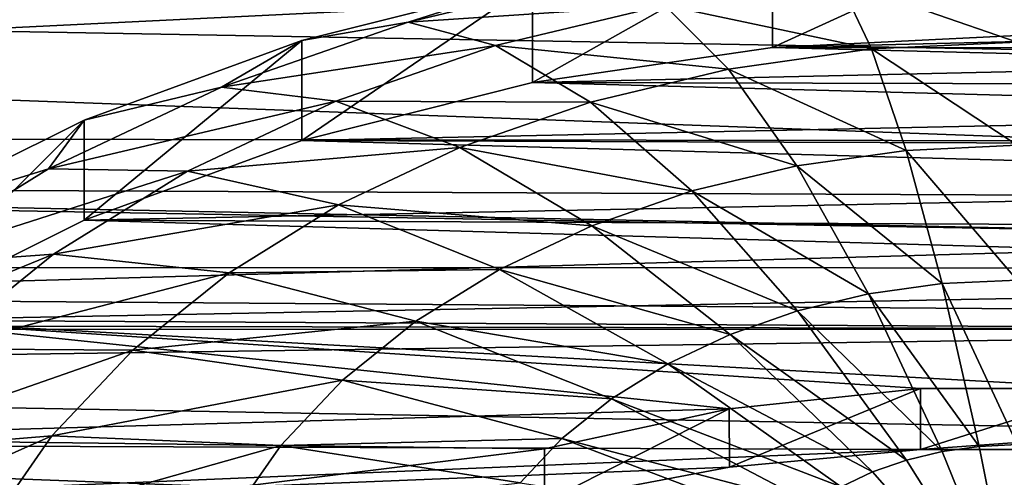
# Model space of a CAD drawing. Header units: millimetres. Extents: x -30 to 76, y -3 to 301.
# Tile 79 of 256: x 58.014 to 60.098, y 82.661 to 83.631. Entities that reach past the tile are written whole.
import ezdxf

# ---------------------------------------------------------------- set-up
doc = ezdxf.new("R2010")
doc.units = ezdxf.units.MM
doc.header["$LTSCALE"] = 81.481481
for name, color, linetype in [('101', 7, 'CONTINUOUS'), ('103', 7, 'CONTINUOUS'), ('117', 7, 'CONTINUOUS'), ('120', 7, 'CONTINUOUS'), ('126', 7, 'CONTINUOUS'), ('30', 7, 'CONTINUOUS'), ('32', 7, 'CONTINUOUS'), ('35', 7, 'CONTINUOUS'), ('94', 7, 'CONTINUOUS')]:
    doc.layers.add(name, color=color, linetype=linetype)

msp = doc.modelspace()

# ---------------------------------------------------------------- linework, layer by layer
at = {"layer": '101', "color": 7, "linetype": 'CONTINUOUS', "true_color": 0xaaaaaa}
for points in [[(60.1246, 83.5969, 13.2229), (60.3898, 83.5904, 13.2295), (59.6072, 83.5719, 13.2479), (60.1246, 83.5969, 13.2229)], [(59.6072, 83.5719, 13.2479), (60.9152, 83.5381, 13.2817), (59.0993, 83.4973, 13.3225), (59.6072, 83.5719, 13.2479)], [(60.3898, 83.5904, 13.2295), (60.6538, 83.5707, 13.2491), (59.6072, 83.5719, 13.2479), (60.3898, 83.5904, 13.2295)], [(60.6538, 83.5707, 13.2491), (60.9152, 83.5381, 13.2817), (59.6072, 83.5719, 13.2479), (60.6538, 83.5707, 13.2491)], [(60.9152, 83.5381, 13.2817), (61.1728, 83.4927, 13.3271), (59.0993, 83.4973, 13.3225), (60.9152, 83.5381, 13.2817)], [(59.0993, 83.4973, 13.3225), (61.4252, 83.4346, 13.3852), (58.6106, 83.3745, 13.4454), (59.0993, 83.4973, 13.3225)], [(61.1728, 83.4927, 13.3271), (61.4252, 83.4346, 13.3852), (59.0993, 83.4973, 13.3225), (61.1728, 83.4927, 13.3271)], [(61.4252, 83.4346, 13.3852), (61.6713, 83.3643, 13.4556), (58.6106, 83.3745, 13.4454), (61.4252, 83.4346, 13.3852)], [(58.6106, 83.3745, 13.4454), (61.9098, 83.2819, 13.5379), (58.1501, 83.2057, 13.6141), (58.6106, 83.3745, 13.4454)], [(61.6713, 83.3643, 13.4556), (61.9098, 83.2819, 13.5379), (58.6106, 83.3745, 13.4454), (61.6713, 83.3643, 13.4556)], [(61.9098, 83.2819, 13.5379), (62.1396, 83.188, 13.6318), (58.1501, 83.2057, 13.6141), (61.9098, 83.2819, 13.5379)], [(58.1501, 83.2057, 13.6141), (62.3596, 83.083, 13.7368), (57.7264, 82.9942, 13.8256), (58.1501, 83.2057, 13.6141)], [(62.1396, 83.188, 13.6318), (62.3596, 83.083, 13.7368), (58.1501, 83.2057, 13.6141), (62.1396, 83.188, 13.6318)], [(62.3596, 83.083, 13.7368), (62.5687, 82.9674, 13.8524), (57.7264, 82.9942, 13.8256), (62.3596, 83.083, 13.7368)], [(57.3474, 82.7439, 14.0759), (57.7264, 82.9942, 13.8256), (59.5156, 82.8062, 14.0136), (57.3474, 82.7439, 14.0759)], [(57.7264, 82.9942, 13.8256), (62.5687, 82.9674, 13.8524), (60.3291, 82.8491, 13.9707), (57.7264, 82.9942, 13.8256)], [(59.5156, 82.8062, 14.0136), (57.7264, 82.9942, 13.8256), (59.9201, 82.8491, 13.9707), (59.5156, 82.8062, 14.0136)], [(59.9201, 82.8491, 13.9707), (57.7264, 82.9942, 13.8256), (60.3291, 82.8491, 13.9707), (59.9201, 82.8491, 13.9707)], [(59.1246, 82.7213, 14.0985), (57.3474, 82.7439, 14.0759), (59.5156, 82.8062, 14.0136), (59.1246, 82.7213, 14.0985)], [(57.0201, 82.4594, 14.3604), (57.3474, 82.7439, 14.0759), (59.1246, 82.7213, 14.0985), (57.0201, 82.4594, 14.3604)], [(57.0201, 82.4594, 14.3604), (59.1246, 82.7213, 14.0985), (59.1246, 81.7005, 15.1193), (57.0201, 82.4594, 14.3604)]]:
    msp.add_3dface(points, dxfattribs=at)
at = {"layer": '103', "color": 7, "linetype": 'CONTINUOUS', "true_color": 0xaaaaaa}
for points in [[(58.8358, 83.6254, 14.2255), (59.253, 83.7255, 14.1253), (59.0993, 83.7094, 13.5347), (58.8358, 83.6254, 14.2255)], [(59.253, 83.7255, 14.1253), (58.8358, 83.6254, 14.2255), (59.3781, 83.6615, 14.7219), (59.253, 83.7255, 14.1253)], [(60.1246, 83.5829, 15.2471), (60.1246, 83.731, 14.6524), (59.7481, 83.7136, 14.6698), (60.1246, 83.5829, 15.2471)], [(58.6106, 83.5866, 13.6575), (58.8358, 83.6254, 14.2255), (59.0993, 83.7094, 13.5347), (58.6106, 83.5866, 13.6575)], [(59.7481, 83.7136, 14.6698), (59.3781, 83.6615, 14.7219), (59.8167, 83.5686, 15.2613), (59.7481, 83.7136, 14.6698)], [(60.1246, 83.5829, 15.2471), (59.7481, 83.7136, 14.6698), (59.8167, 83.5686, 15.2613), (60.1246, 83.5829, 15.2471)], [(59.3781, 83.6615, 14.7219), (58.8358, 83.6254, 14.2255), (59.0209, 83.5758, 14.8076), (59.3781, 83.6615, 14.7219)], [(59.3781, 83.6615, 14.7219), (59.0209, 83.5758, 14.8076), (59.5141, 83.526, 15.3039), (59.3781, 83.6615, 14.7219)], [(59.8167, 83.5686, 15.2613), (59.3781, 83.6615, 14.7219), (59.5141, 83.526, 15.3039), (59.8167, 83.5686, 15.2613)], [(58.4408, 83.4877, 14.3632), (58.8358, 83.6254, 14.2255), (58.6106, 83.5866, 13.6575), (58.4408, 83.4877, 14.3632)], [(58.8358, 83.6254, 14.2255), (58.4408, 83.4877, 14.3632), (59.0209, 83.5758, 14.8076), (58.8358, 83.6254, 14.2255)], [(58.1501, 83.4179, 13.8262), (58.4408, 83.4877, 14.3632), (58.6106, 83.5866, 13.6575), (58.1501, 83.4179, 13.8262)], [(59.0209, 83.5758, 14.8076), (58.4408, 83.4877, 14.3632), (58.6826, 83.4578, 14.9256), (59.0209, 83.5758, 14.8076)], [(59.0209, 83.5758, 14.8076), (58.6826, 83.4578, 14.9256), (59.2219, 83.4559, 15.374), (59.0209, 83.5758, 14.8076)], [(59.5141, 83.526, 15.3039), (59.0209, 83.5758, 14.8076), (59.2219, 83.4559, 15.374), (59.5141, 83.526, 15.3039)], [(60.1246, 83.3644, 15.8197), (60.1246, 83.5829, 15.2471), (59.8167, 83.5686, 15.2613), (60.1246, 83.3644, 15.8197)], [(59.8167, 83.5686, 15.2613), (59.5141, 83.526, 15.3039), (59.8897, 83.3535, 15.8306), (59.8167, 83.5686, 15.2613)], [(60.1246, 83.3644, 15.8197), (59.8167, 83.5686, 15.2613), (59.8897, 83.3535, 15.8306), (60.1246, 83.3644, 15.8197)], [(59.5141, 83.526, 15.3039), (59.2219, 83.4559, 15.374), (59.6588, 83.3211, 15.863), (59.5141, 83.526, 15.3039)], [(59.8897, 83.3535, 15.8306), (59.5141, 83.526, 15.3039), (59.6588, 83.3211, 15.863), (59.8897, 83.3535, 15.8306)], [(58.0745, 83.3146, 14.5363), (58.4408, 83.4877, 14.3632), (58.1501, 83.4179, 13.8262), (58.0745, 83.3146, 14.5363)], [(58.4408, 83.4877, 14.3632), (58.0745, 83.3146, 14.5363), (58.6826, 83.4578, 14.9256), (58.4408, 83.4877, 14.3632)], [(58.6826, 83.4578, 14.9256), (58.0745, 83.3146, 14.5363), (58.3689, 83.3096, 15.0738), (58.6826, 83.4578, 14.9256)], [(58.6826, 83.4578, 14.9256), (58.3689, 83.3096, 15.0738), (58.9452, 83.3594, 15.4705), (58.6826, 83.4578, 14.9256)], [(59.2219, 83.4559, 15.374), (58.6826, 83.4578, 14.9256), (58.9452, 83.3594, 15.4705), (59.2219, 83.4559, 15.374)], [(59.2219, 83.4559, 15.374), (58.9452, 83.3594, 15.4705), (59.436, 83.2676, 15.9165), (59.2219, 83.4559, 15.374)], [(59.6588, 83.3211, 15.863), (59.2219, 83.4559, 15.374), (59.436, 83.2676, 15.9165), (59.6588, 83.3211, 15.863)], [(57.7264, 83.2064, 14.0377), (58.0745, 83.3146, 14.5363), (58.1501, 83.4179, 13.8262), (57.7264, 83.2064, 14.0377)], [(60.1246, 83.0789, 16.3619), (60.1246, 83.3644, 15.8197), (59.8897, 83.3535, 15.8306), (60.1246, 83.0789, 16.3619)], [(58.9452, 83.3594, 15.4705), (58.3689, 83.3096, 15.0738), (58.6886, 83.2382, 15.5917), (58.9452, 83.3594, 15.4705)], [(58.9452, 83.3594, 15.4705), (58.6886, 83.2382, 15.5917), (59.2249, 83.194, 15.9901), (58.9452, 83.3594, 15.4705)], [(59.436, 83.2676, 15.9165), (58.9452, 83.3594, 15.4705), (59.2249, 83.194, 15.9901), (59.436, 83.2676, 15.9165)], [(59.8897, 83.3535, 15.8306), (59.6588, 83.3211, 15.863), (59.9661, 83.0715, 16.3693), (59.8897, 83.3535, 15.8306)], [(60.1246, 83.0789, 16.3619), (59.8897, 83.3535, 15.8306), (59.9661, 83.0715, 16.3693), (60.1246, 83.0789, 16.3619)], [(59.6588, 83.3211, 15.863), (59.436, 83.2676, 15.9165), (59.8103, 83.0496, 16.3912), (59.6588, 83.3211, 15.863)], [(59.9661, 83.0715, 16.3693), (59.6588, 83.3211, 15.863), (59.8103, 83.0496, 16.3912), (59.9661, 83.0715, 16.3693)], [(57.7433, 83.1092, 14.7417), (58.0745, 83.3146, 14.5363), (57.7264, 83.2064, 14.0377), (57.7433, 83.1092, 14.7417)], [(58.0745, 83.3146, 14.5363), (57.7433, 83.1092, 14.7417), (58.3689, 83.3096, 15.0738), (58.0745, 83.3146, 14.5363)], [(58.3689, 83.3096, 15.0738), (57.7433, 83.1092, 14.7417), (58.0852, 83.1337, 15.2497), (58.3689, 83.3096, 15.0738)], [(58.3689, 83.3096, 15.0738), (58.0852, 83.1337, 15.2497), (58.6886, 83.2382, 15.5917), (58.3689, 83.3096, 15.0738)], [(59.436, 83.2676, 15.9165), (59.2249, 83.194, 15.9901), (59.66, 83.0135, 16.4273), (59.436, 83.2676, 15.9165)], [(59.8103, 83.0496, 16.3912), (59.436, 83.2676, 15.9165), (59.66, 83.0135, 16.4273), (59.8103, 83.0496, 16.3912)], [(58.6886, 83.2382, 15.5917), (58.0852, 83.1337, 15.2497), (58.4567, 83.0943, 15.7356), (58.6886, 83.2382, 15.5917)], [(58.6886, 83.2382, 15.5917), (58.4567, 83.0943, 15.7356), (59.0291, 83.1015, 16.0826), (58.6886, 83.2382, 15.5917)], [(59.2249, 83.194, 15.9901), (58.6886, 83.2382, 15.5917), (59.0291, 83.1015, 16.0826), (59.2249, 83.194, 15.9901)], [(59.2249, 83.194, 15.9901), (59.0291, 83.1015, 16.0826), (59.5175, 82.9638, 16.4769), (59.2249, 83.194, 15.9901)], [(59.66, 83.0135, 16.4273), (59.2249, 83.194, 15.9901), (59.5175, 82.9638, 16.4769), (59.66, 83.0135, 16.4273)], [(57.7433, 83.1092, 14.7417), (57.4529, 82.8751, 14.9758), (58.0852, 83.1337, 15.2497), (57.7433, 83.1092, 14.7417)], [(58.0852, 83.1337, 15.2497), (57.4529, 82.8751, 14.9758), (57.8365, 82.9331, 15.4502), (58.0852, 83.1337, 15.2497)], [(58.0852, 83.1337, 15.2497), (57.8365, 82.9331, 15.4502), (58.4567, 83.0943, 15.7356), (58.0852, 83.1337, 15.2497)], [(58.4567, 83.0943, 15.7356), (57.8365, 82.9331, 15.4502), (58.2532, 82.9303, 15.8996), (58.4567, 83.0943, 15.7356)], [(58.4567, 83.0943, 15.7356), (58.2532, 82.9303, 15.8996), (58.8522, 82.9918, 16.1923), (58.4567, 83.0943, 15.7356)], [(59.0291, 83.1015, 16.0826), (58.4567, 83.0943, 15.7356), (58.8522, 82.9918, 16.1923), (59.0291, 83.1015, 16.0826)], [(59.0291, 83.1015, 16.0826), (58.8522, 82.9918, 16.1923), (59.3855, 82.9015, 16.5393), (59.0291, 83.1015, 16.0826)], [(59.5175, 82.9638, 16.4769), (59.0291, 83.1015, 16.0826), (59.3855, 82.9015, 16.5393), (59.5175, 82.9638, 16.4769)], [(59.9661, 83.0715, 16.3693), (59.8103, 83.0496, 16.3912), (60.0448, 82.7266, 16.8697), (59.9661, 83.0715, 16.3693)], [(60.1246, 82.7303, 16.866), (60.1246, 83.0789, 16.3619), (59.9661, 83.0715, 16.3693), (60.1246, 82.7303, 16.866)], [(60.1246, 82.7303, 16.866), (59.9661, 83.0715, 16.3693), (60.0448, 82.7266, 16.8697), (60.1246, 82.7303, 16.866)], [(59.8103, 83.0496, 16.3912), (59.66, 83.0135, 16.4273), (59.9664, 82.7155, 16.8807), (59.8103, 83.0496, 16.3912)], [(60.0448, 82.7266, 16.8697), (59.8103, 83.0496, 16.3912), (59.9664, 82.7155, 16.8807), (60.0448, 82.7266, 16.8697)], [(59.66, 83.0135, 16.4273), (59.5175, 82.9638, 16.4769), (59.8907, 82.6974, 16.8989), (59.66, 83.0135, 16.4273)], [(59.9664, 82.7155, 16.8807), (59.66, 83.0135, 16.4273), (59.8907, 82.6974, 16.8989), (59.9664, 82.7155, 16.8807)], [(58.8522, 82.9918, 16.1923), (58.2532, 82.9303, 15.8996), (58.697, 82.8666, 16.3175), (58.8522, 82.9918, 16.1923)], [(58.8522, 82.9918, 16.1923), (58.697, 82.8666, 16.3175), (59.2661, 82.8274, 16.6134), (58.8522, 82.9918, 16.1923)], [(59.3855, 82.9015, 16.5393), (58.8522, 82.9918, 16.1923), (59.2661, 82.8274, 16.6134), (59.3855, 82.9015, 16.5393)], [(59.5175, 82.9638, 16.4769), (59.3855, 82.9015, 16.5393), (59.819, 82.6724, 16.9239), (59.5175, 82.9638, 16.4769)], [(59.8907, 82.6974, 16.8989), (59.5175, 82.9638, 16.4769), (59.819, 82.6724, 16.9239), (59.8907, 82.6974, 16.8989)], [(57.8365, 82.9331, 15.4502), (57.6269, 82.7113, 15.672), (58.2532, 82.9303, 15.8996), (57.8365, 82.9331, 15.4502)], [(58.2532, 82.9303, 15.8996), (57.6269, 82.7113, 15.672), (58.0818, 82.7489, 16.081), (58.2532, 82.9303, 15.8996)], [(58.2532, 82.9303, 15.8996), (58.0818, 82.7489, 16.081), (58.697, 82.8666, 16.3175), (58.2532, 82.9303, 15.8996)], [(59.3855, 82.9015, 16.5393), (59.2661, 82.8274, 16.6134), (59.7525, 82.641, 16.9553), (59.3855, 82.9015, 16.5393)], [(59.819, 82.6724, 16.9239), (59.3855, 82.9015, 16.5393), (59.7525, 82.641, 16.9553), (59.819, 82.6724, 16.9239)], [(58.697, 82.8666, 16.3175), (58.0818, 82.7489, 16.081), (58.5662, 82.7282, 16.4559), (58.697, 82.8666, 16.3175)], [(58.697, 82.8666, 16.3175), (58.5662, 82.7282, 16.4559), (59.1614, 82.743, 16.6978), (58.697, 82.8666, 16.3175)], [(59.2661, 82.8274, 16.6134), (58.697, 82.8666, 16.3175), (59.1614, 82.743, 16.6978), (59.2661, 82.8274, 16.6134)], [(59.2661, 82.8274, 16.6134), (59.1614, 82.743, 16.6978), (59.6924, 82.6037, 16.9925), (59.2661, 82.8274, 16.6134)], [(59.7525, 82.641, 16.9553), (59.2661, 82.8274, 16.6134), (59.6924, 82.6037, 16.9925), (59.7525, 82.641, 16.9553)], [(57.6269, 82.7113, 15.672), (57.4601, 82.4721, 15.9113), (58.0818, 82.7489, 16.081), (57.6269, 82.7113, 15.672)], [(58.0818, 82.7489, 16.081), (57.4601, 82.4721, 15.9113), (57.9453, 82.5532, 16.2767), (58.0818, 82.7489, 16.081)], [(58.0818, 82.7489, 16.081), (57.9453, 82.5532, 16.2767), (58.5662, 82.7282, 16.4559), (58.0818, 82.7489, 16.081)], [(59.1614, 82.743, 16.6978), (58.5662, 82.7282, 16.4559), (59.0732, 82.6496, 16.7912), (59.1614, 82.743, 16.6978)], [(59.1614, 82.743, 16.6978), (59.0732, 82.6496, 16.7912), (59.6397, 82.5612, 17.035), (59.1614, 82.743, 16.6978)], [(59.6924, 82.6037, 16.9925), (59.1614, 82.743, 16.6978), (59.6397, 82.5612, 17.035), (59.6924, 82.6037, 16.9925)], [(58.5662, 82.7282, 16.4559), (57.9453, 82.5532, 16.2767), (58.4621, 82.579, 16.6051), (58.5662, 82.7282, 16.4559)], [(58.5662, 82.7282, 16.4559), (58.4621, 82.579, 16.6051), (59.0732, 82.6496, 16.7912), (58.5662, 82.7282, 16.4559)], [(60.1246, 82.3241, 17.3241), (60.0448, 82.7266, 16.8697), (59.9664, 82.7155, 16.8807), (60.1246, 82.3241, 17.3241)], [(60.1246, 82.3241, 17.3241), (60.1246, 82.7303, 16.866), (60.0448, 82.7266, 16.8697), (60.1246, 82.3241, 17.3241)], [(60.1246, 82.3241, 17.3241), (59.8907, 82.6974, 16.8989), (59.819, 82.6724, 16.9239), (60.1246, 82.3241, 17.3241)], [(60.1246, 82.3241, 17.3241), (59.9664, 82.7155, 16.8807), (59.8907, 82.6974, 16.8989), (60.1246, 82.3241, 17.3241)], [(60.1246, 82.3241, 17.3241), (59.819, 82.6724, 16.9239), (59.7525, 82.641, 16.9553), (60.1246, 82.3241, 17.3241)]]:
    msp.add_3dface(points, dxfattribs=at)
at = {"layer": '117', "color": 7, "linetype": 'CONTINUOUS', "true_color": 0xaaaaaa}
for points in [[(59.516, 82.6827, 13.8901), (59.5156, 82.8062, 14.0136), (59.9201, 82.8491, 13.9707), (59.516, 82.6827, 13.8901)], [(59.9203, 82.7199, 13.8416), (59.516, 82.6827, 13.8901), (59.9201, 82.8491, 13.9707), (59.9203, 82.7199, 13.8416)], [(59.9203, 82.7199, 13.8416), (59.9201, 82.8491, 13.9707), (60.3291, 82.8491, 13.9707), (59.9203, 82.7199, 13.8416)], [(60.3288, 82.7199, 13.8416), (59.9203, 82.7199, 13.8416), (60.3291, 82.8491, 13.9707), (60.3288, 82.7199, 13.8416)], [(59.516, 82.6827, 13.8901), (59.1246, 82.6087, 13.9858), (59.5156, 82.8062, 14.0136), (59.516, 82.6827, 13.8901)], [(59.1246, 82.6087, 13.9858), (59.1246, 82.7213, 14.0985), (59.5156, 82.8062, 14.0136), (59.1246, 82.6087, 13.9858)]]:
    msp.add_3dface(points, dxfattribs=at)
at = {"layer": '120', "color": 7, "linetype": 'CONTINUOUS', "true_color": 0xaaaaaa}
msp.add_3dface([(59.1246, 82.7213, 14.0985), (59.1246, 82.6087, 13.9858), (59.1246, 81.7005, 15.1193), (59.1246, 82.7213, 14.0985)], dxfattribs=at)
at = {"layer": '126', "color": 7, "linetype": 'CONTINUOUS', "true_color": 0xaaaaaa}
for points in [[(60.1246, 83.809, 13.435), (59.6072, 83.5719, 13.2479), (59.6071, 83.784, 13.4601), (60.1246, 83.809, 13.435)], [(60.1246, 83.5969, 13.2229), (59.6072, 83.5719, 13.2479), (60.1246, 83.809, 13.435), (60.1246, 83.5969, 13.2229)], [(59.6072, 83.5719, 13.2479), (59.0993, 83.4973, 13.3225), (59.6071, 83.784, 13.4601), (59.6072, 83.5719, 13.2479)], [(59.0993, 83.4973, 13.3225), (59.0993, 83.7094, 13.5347), (59.6071, 83.784, 13.4601), (59.0993, 83.4973, 13.3225)], [(59.0993, 83.4973, 13.3225), (58.6106, 83.3745, 13.4454), (59.0993, 83.7094, 13.5347), (59.0993, 83.4973, 13.3225)], [(58.6106, 83.3745, 13.4454), (58.6106, 83.5866, 13.6575), (59.0993, 83.7094, 13.5347), (58.6106, 83.3745, 13.4454)], [(58.6106, 83.3745, 13.4454), (58.1501, 83.2057, 13.6141), (58.6106, 83.5866, 13.6575), (58.6106, 83.3745, 13.4454)], [(58.1501, 83.2057, 13.6141), (58.1501, 83.4179, 13.8262), (58.6106, 83.5866, 13.6575), (58.1501, 83.2057, 13.6141)], [(58.1501, 83.2057, 13.6141), (57.7264, 82.9942, 13.8256), (58.1501, 83.4179, 13.8262), (58.1501, 83.2057, 13.6141)], [(57.7264, 82.9942, 13.8256), (57.7264, 83.2064, 14.0377), (58.1501, 83.4179, 13.8262), (57.7264, 82.9942, 13.8256)]]:
    msp.add_3dface(points, dxfattribs=at)
at = {"layer": '30', "color": 7, "linetype": 'CONTINUOUS', "true_color": 0xaaaaaa}
msp.add_3dface([(55.9714, 82.7116), (55.9714, 82.6403, 1.5877), (58.0635, 81.7589), (55.9714, 82.7116)], dxfattribs=at)
at = {"layer": '32', "color": 7, "linetype": 'CONTINUOUS', "true_color": 0xaaaaaa}
for points in [[(55.9714, 82.7116), (58.0635, 81.7589), (58.0635, 81.6914, -1.5023), (55.9714, 82.7116)], [(55.9714, 82.6403, -1.5877), (55.9714, 82.7116), (58.0635, 81.6914, -1.5023), (55.9714, 82.6403, -1.5877)]]:
    msp.add_3dface(points, dxfattribs=at)
at = {"layer": '35', "color": 7, "linetype": 'CONTINUOUS', "true_color": 0xaaaaaa}
for points in [[(47.646, 83.1089, -10.7387), (47.3425, 84.1024, -9.2112), (63.829, 83.8984, -9.55), (47.646, 83.1089, -10.7387)], [(47.0746, 83.8338, 12.2307), (47.0746, 83.3174, 13.0183), (63.829, 83.9101, 12.1074), (47.0746, 83.8338, 12.2307)], [(63.829, 83.9101, 12.1074), (47.0746, 83.3174, 13.0183), (63.829, 83.2428, 13.1259), (63.829, 83.9101, 12.1074)], [(63.829, 83.1031, -10.7469), (47.646, 83.1089, -10.7387), (63.829, 83.8984, -9.55), (63.829, 83.1031, -10.7469)], [(47.0746, 83.3174, 13.0183), (47.0746, 82.7656, 13.7816), (63.829, 83.2428, 13.1259), (47.0746, 83.3174, 13.0183)], [(63.829, 83.2428, 13.1259), (47.0746, 82.7656, 13.7816), (63.829, 83.0045, 13.46), (63.829, 83.2428, 13.1259)], [(55.9072, 81.9815, -12.1767), (47.646, 83.1089, -10.7387), (63.829, 82.9912, -10.9018), (55.9072, 81.9815, -12.1767)], [(63.829, 82.9912, -10.9018), (47.646, 83.1089, -10.7387), (63.829, 83.1031, -10.7469), (63.829, 82.9912, -10.9018)], [(63.829, 83.0045, 13.46), (47.0746, 82.7656, 13.7816), (59.9203, 82.7199, 13.8416), (63.829, 83.0045, 13.46)], [(63.829, 81.9813, -12.1769), (55.9072, 81.9815, -12.1767), (63.829, 82.9912, -10.9018), (63.829, 81.9813, -12.1769)], [(60.3288, 82.7199, 13.8416), (63.829, 83.0045, 13.46), (59.9203, 82.7199, 13.8416), (60.3288, 82.7199, 13.8416)], [(47.0746, 82.7656, 13.7816), (47.0746, 82.1796, 14.519), (59.9203, 82.7199, 13.8416), (47.0746, 82.7656, 13.7816)], [(59.9203, 82.7199, 13.8416), (47.0746, 82.1796, 14.519), (59.516, 82.6827, 13.8901), (59.9203, 82.7199, 13.8416)], [(59.516, 82.6827, 13.8901), (47.0746, 82.1796, 14.519), (59.1246, 82.6087, 13.9858), (59.516, 82.6827, 13.8901)]]:
    msp.add_3dface(points, dxfattribs=at)
at = {"layer": '94', "color": 7, "linetype": 'CONTINUOUS', "true_color": 0xaaaaaa}
for points in [[(71.829, 83.6425, 8.3282), (71.829, 82.9515, 9.8352), (49.0614, 83.7891, 9.0009), (71.829, 83.6425, 8.3282)], [(49.0614, 83.7891, 9.0009), (71.829, 82.9515, 9.8352), (49.0628, 83.4131, 9.8028), (49.0614, 83.7891, 9.0009)], [(48.9306, 83.3891, -7.3263), (71.829, 83.3582, -6.4606), (48.9444, 83.7682, -6.5223), (48.9306, 83.3891, -7.3263)], [(71.829, 83.3582, -6.4606), (71.829, 83.7014, -5.6496), (48.9444, 83.7682, -6.5223), (71.829, 83.3582, -6.4606)], [(49.0628, 83.4131, 9.8028), (71.829, 82.9515, 9.8352), (49.064, 83.0003, 10.5864), (49.0628, 83.4131, 9.8028)], [(48.9158, 82.9733, -8.1116), (71.829, 82.9761, -7.2575), (48.9306, 83.3891, -7.3263), (48.9158, 82.9733, -8.1116)], [(71.829, 82.9761, -7.2575), (71.829, 83.3582, -6.4606), (48.9306, 83.3891, -7.3263), (71.829, 82.9761, -7.2575)], [(71.829, 82.9515, 9.8352), (71.829, 82.128, 11.2784), (49.064, 83.0003, 10.5864), (71.829, 82.9515, 9.8352)], [(49.064, 83.0003, 10.5864), (71.829, 82.128, 11.2784), (49.0651, 82.5515, 11.3505), (49.064, 83.0003, 10.5864)], [(48.9, 82.522, -8.8763), (71.829, 82.5561, -8.0371), (48.9158, 82.9733, -8.1116), (48.9, 82.522, -8.8763)], [(71.829, 82.5561, -8.0371), (71.829, 82.9761, -7.2575), (48.9158, 82.9733, -8.1116), (71.829, 82.5561, -8.0371)]]:
    msp.add_3dface(points, dxfattribs=at)

doc.saveas('drawing.dxf')
